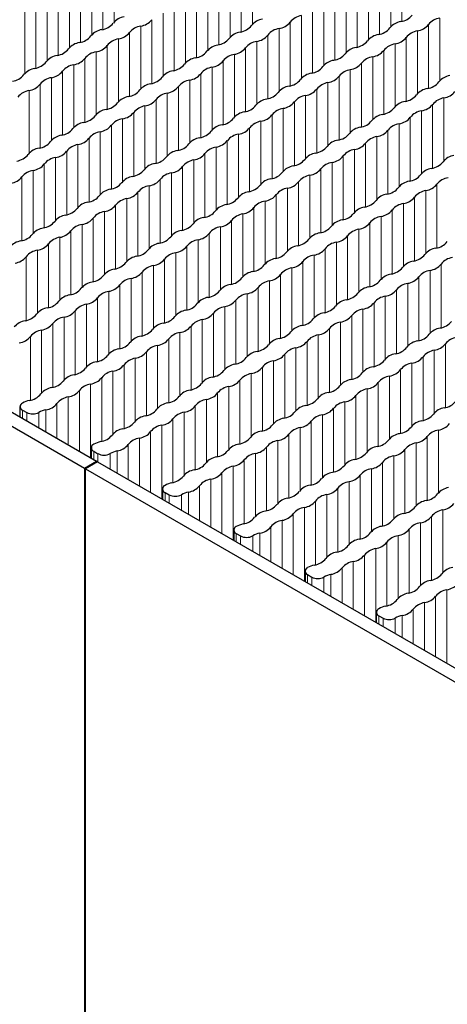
# Paper-space layout 'Blatt2' of a CAD drawing. Header units: millimetres. Extents: x 5 to 418, y 2 to 292.
# Tile 63 of 73: x 260 to 268, y 209 to 228. Entities that reach past the tile are written whole.
import ezdxf

# ---------------------------------------------------------------- set-up
doc = ezdxf.new("R2010")
doc.units = ezdxf.units.MM

psp = doc.layouts.new('Blatt2')

# ---------------------------------------------------------------- linework, layer by layer
at = {"color": 7, "linetype": 'Continuous', "lineweight": 25}
for p, q in [((241.873, 230.286), (261.193, 219.133)), ((242.109, 230.422), (261.429, 219.269)), ((259.932, 220.336), (259.932, 220.132)), ((259.981, 220.268), (260.064, 220.22)), ((261.323, 219.533), (261.323, 219.33)), ((261.372, 219.465), (261.454, 219.417)), ((261.209, 219.123), (261.193, 219.133)), ((261.209, 219.123), (280.529, 207.97)), ((261.445, 219.259), (261.429, 219.269)), ((261.445, 219.259), (280.764, 208.106)), ((262.714, 218.73), (262.714, 218.527)), ((262.763, 218.662), (262.845, 218.614)), ((264.104, 217.927), (264.104, 217.724)), ((264.153, 217.859), (264.236, 217.812)), ((265.495, 217.124), (265.495, 216.921)), ((265.544, 217.056), (265.626, 217.009)), ((266.886, 216.322), (266.886, 216.118)), ((266.935, 216.254), (267.017, 216.206))]:
    psp.add_line(p, q, dxfattribs=at)
at = {"color": 7, "linetype": 'Continuous', "lineweight": 18}
for p, q in [((267.384, 229.1), (267.384, 227.855)), ((261.551, 228.943), (261.551, 227.699)), ((261.771, 229.07), (261.771, 227.845)), ((264.469, 229.022), (264.469, 227.797)), ((267.168, 228.975), (267.168, 227.749)), ((261.335, 228.818), (261.335, 227.593)), ((264.033, 228.771), (264.033, 227.545)), ((264.249, 228.895), (264.249, 227.651)), ((266.732, 228.723), (266.732, 227.498)), ((266.948, 228.848), (266.948, 227.604)), ((260.898, 228.567), (260.898, 227.341)), ((261.115, 228.691), (261.115, 227.447)), ((263.597, 228.519), (263.597, 227.294)), ((263.813, 228.644), (263.813, 227.399)), ((266.512, 228.596), (266.512, 227.352)), ((260.679, 228.44), (260.679, 227.195)), ((263.377, 228.392), (263.377, 227.148)), ((266.076, 228.344), (266.076, 227.1)), ((266.296, 228.471), (266.296, 227.246)), ((260.243, 228.188), (260.243, 226.944)), ((260.462, 228.315), (260.462, 227.089)), ((262.941, 228.14), (262.941, 226.896)), ((263.161, 228.267), (263.161, 227.042)), ((265.86, 228.22), (265.86, 226.994)), ((260.026, 228.063), (260.026, 226.838)), ((262.725, 228.016), (262.725, 226.79)), ((265.424, 227.968), (265.424, 226.743)), ((265.64, 228.093), (265.64, 226.848)), ((262.289, 227.764), (262.289, 226.538)), ((262.505, 227.889), (262.505, 226.644)), ((265.204, 227.841), (265.204, 226.597)), ((267.903, 227.793), (267.903, 226.549)), ((268.123, 227.92), (268.123, 226.695)), ((262.069, 227.637), (262.069, 226.393)), ((264.768, 227.589), (264.768, 226.345)), ((264.988, 227.716), (264.988, 226.491)), ((267.687, 227.669), (267.687, 226.443)), ((261.633, 227.385), (261.633, 226.141)), ((261.853, 227.512), (261.853, 226.287)), ((264.552, 227.464), (264.552, 226.239)), ((267.251, 227.417), (267.251, 226.191)), ((267.467, 227.542), (267.467, 226.297)), ((261.417, 227.26), (261.417, 226.035)), ((264.116, 227.213), (264.116, 225.987)), ((264.332, 227.337), (264.332, 226.093)), ((267.031, 227.29), (267.031, 226.046)), ((260.981, 227.009), (260.981, 225.783)), ((261.197, 227.133), (261.197, 225.889)), ((263.896, 227.086), (263.896, 225.841)), ((266.595, 227.038), (266.595, 225.794)), ((266.815, 227.165), (266.815, 225.94)), ((260.761, 226.882), (260.761, 225.637)), ((263.46, 226.834), (263.46, 225.59)), ((263.68, 226.961), (263.68, 225.736)), ((266.159, 226.786), (266.159, 225.542)), ((266.379, 226.913), (266.379, 225.688)), ((260.325, 226.63), (260.325, 225.386)), ((260.545, 226.757), (260.545, 225.532)), ((263.244, 226.709), (263.244, 225.484)), ((265.943, 226.662), (265.943, 225.436)), ((260.109, 226.505), (260.109, 225.28)), ((262.808, 226.458), (262.808, 225.232)), ((263.024, 226.582), (263.024, 225.338)), ((265.506, 226.41), (265.506, 225.185)), ((265.723, 226.535), (265.723, 225.29)), ((262.588, 226.331), (262.588, 225.086)), ((265.287, 226.283), (265.287, 225.039)), ((267.985, 226.235), (267.985, 224.991)), ((268.205, 226.362), (268.205, 225.137)), ((262.152, 226.079), (262.152, 224.835)), ((262.372, 226.206), (262.372, 224.98)), ((264.851, 226.031), (264.851, 224.787)), ((265.07, 226.158), (265.07, 224.933)), ((267.769, 226.111), (267.769, 224.885)), ((261.716, 225.827), (261.716, 224.583)), ((261.936, 225.954), (261.936, 224.729)), ((264.634, 225.906), (264.634, 224.681)), ((267.333, 225.859), (267.333, 224.633)), ((267.549, 225.984), (267.549, 224.739)), ((261.5, 225.702), (261.5, 224.477)), ((264.198, 225.655), (264.198, 224.429)), ((264.414, 225.78), (264.414, 224.535)), ((267.113, 225.732), (267.113, 224.488)), ((261.063, 225.451), (261.063, 224.225)), ((261.28, 225.575), (261.28, 224.331)), ((263.978, 225.528), (263.978, 224.283)), ((266.677, 225.48), (266.677, 224.236)), ((266.897, 225.607), (266.897, 224.382)), ((260.844, 225.324), (260.844, 224.079)), ((263.542, 225.276), (263.542, 224.032)), ((263.762, 225.403), (263.762, 224.178)), ((266.461, 225.355), (266.461, 224.13)), ((260.408, 225.072), (260.408, 223.828)), ((260.627, 225.199), (260.627, 223.974)), ((263.326, 225.151), (263.326, 223.926)), ((266.025, 225.104), (266.025, 223.878)), ((266.241, 225.228), (266.241, 223.984)), ((260.191, 224.947), (260.191, 223.722)), ((262.89, 224.9), (262.89, 223.674)), ((263.106, 225.024), (263.106, 223.78)), ((265.805, 224.977), (265.805, 223.732)), ((259.971, 224.82), (259.971, 223.576)), ((262.67, 224.773), (262.67, 223.528)), ((265.369, 224.725), (265.369, 223.481)), ((265.589, 224.852), (265.589, 223.627)), ((268.068, 224.677), (268.068, 223.433)), ((262.234, 224.521), (262.234, 223.277)), ((262.454, 224.648), (262.454, 223.422)), ((265.153, 224.6), (265.153, 223.375)), ((267.852, 224.553), (267.852, 223.327)), ((262.018, 224.396), (262.018, 223.171)), ((264.717, 224.348), (264.717, 223.123)), ((264.933, 224.473), (264.933, 223.229)), ((267.416, 224.301), (267.416, 223.075)), ((267.632, 224.426), (267.632, 223.181)), ((261.582, 224.144), (261.582, 222.919)), ((261.798, 224.269), (261.798, 223.025)), ((264.281, 224.097), (264.281, 222.871)), ((264.497, 224.222), (264.497, 222.977)), ((267.196, 224.174), (267.196, 222.93)), ((261.362, 224.017), (261.362, 222.773)), ((264.061, 223.97), (264.061, 222.726)), ((266.76, 223.922), (266.76, 222.678)), ((266.98, 224.049), (266.98, 222.824)), ((260.926, 223.766), (260.926, 222.521)), ((261.146, 223.893), (261.146, 222.667)), ((263.625, 223.718), (263.625, 222.474)), ((263.845, 223.845), (263.845, 222.62)), ((266.544, 223.797), (266.544, 222.572)), ((260.71, 223.641), (260.71, 222.416)), ((263.409, 223.593), (263.409, 222.368)), ((266.108, 223.546), (266.108, 222.32)), ((266.324, 223.67), (266.324, 222.426)), ((260.274, 223.389), (260.274, 222.164)), ((260.49, 223.514), (260.49, 222.27)), ((262.973, 223.342), (262.973, 222.116)), ((263.189, 223.466), (263.189, 222.222)), ((265.888, 223.419), (265.888, 222.174)), ((260.054, 223.262), (260.054, 222.018)), ((262.753, 223.215), (262.753, 221.97)), ((265.452, 223.167), (265.452, 221.923)), ((265.671, 223.294), (265.671, 222.069)), ((262.317, 222.963), (262.317, 221.719)), ((262.537, 223.09), (262.537, 221.864)), ((265.235, 223.042), (265.235, 221.817)), ((267.934, 222.995), (267.934, 221.769)), ((268.15, 223.119), (268.15, 221.875)), ((262.101, 222.838), (262.101, 221.613)), ((264.799, 222.79), (264.799, 221.565)), ((265.016, 222.915), (265.016, 221.671)), ((267.714, 222.868), (267.714, 221.623)), ((261.665, 222.586), (261.665, 221.361)), ((261.881, 222.711), (261.881, 221.467)), ((264.579, 222.664), (264.579, 221.419)), ((267.278, 222.616), (267.278, 221.372)), ((267.498, 222.743), (267.498, 221.518)), ((261.445, 222.459), (261.445, 221.215)), ((264.143, 222.412), (264.143, 221.168)), ((264.363, 222.539), (264.363, 221.313)), ((266.842, 222.364), (266.842, 221.12)), ((267.062, 222.491), (267.062, 221.266)), ((261.009, 222.208), (261.009, 220.963)), ((261.228, 222.335), (261.228, 221.109)), ((263.927, 222.287), (263.927, 221.062)), ((266.626, 222.239), (266.626, 221.014)), ((260.792, 222.083), (260.792, 220.858)), ((263.491, 222.035), (263.491, 220.81)), ((263.707, 222.16), (263.707, 220.916)), ((266.19, 221.988), (266.19, 220.762)), ((266.406, 222.112), (266.406, 220.868)), ((260.356, 221.831), (260.356, 220.606)), ((260.573, 221.956), (260.573, 220.712)), ((263.271, 221.908), (263.271, 220.664)), ((265.97, 221.861), (265.97, 220.616)), ((260.136, 221.704), (260.136, 220.46)), ((262.835, 221.657), (262.835, 220.412)), ((263.055, 221.784), (263.055, 220.558)), ((265.534, 221.609), (265.534, 220.365)), ((265.754, 221.736), (265.754, 220.511)), ((262.399, 221.405), (262.399, 220.161)), ((262.619, 221.532), (262.619, 220.306)), ((265.318, 221.484), (265.318, 220.259)), ((268.017, 221.437), (268.017, 220.211)), ((268.233, 221.561), (268.233, 220.317)), ((262.183, 221.28), (262.183, 220.055)), ((264.882, 221.233), (264.882, 220.007)), ((265.098, 221.357), (265.098, 220.113)), ((267.797, 221.31), (267.797, 220.065)), ((261.747, 221.028), (261.747, 219.803)), ((261.963, 221.153), (261.963, 219.909)), ((264.662, 221.106), (264.662, 219.861)), ((267.361, 221.058), (267.361, 219.814)), ((267.581, 221.185), (267.581, 219.96)), ((261.527, 220.901), (261.527, 219.657)), ((264.226, 220.854), (264.226, 219.61)), ((264.446, 220.981), (264.446, 219.755)), ((267.145, 220.933), (267.145, 219.708)), ((261.091, 220.65), (261.091, 219.464)), ((261.311, 220.777), (261.311, 219.337)), ((264.01, 220.729), (264.01, 219.504)), ((266.709, 220.681), (266.709, 219.456)), ((266.925, 220.806), (266.925, 219.562)), ((260.875, 220.525), (260.875, 219.588)), ((263.574, 220.477), (263.574, 219.252)), ((263.79, 220.602), (263.79, 219.358)), ((266.489, 220.554), (266.489, 219.31)), ((259.981, 220.268), (259.981, 220.104)), ((260.439, 220.273), (260.439, 219.84)), ((260.655, 220.398), (260.655, 219.715)), ((263.354, 220.35), (263.354, 219.106)), ((266.053, 220.303), (266.053, 219.058)), ((266.273, 220.43), (266.273, 219.204)), ((260.064, 220.22), (260.064, 220.057)), ((260.302, 220.221), (260.302, 219.919)), ((262.918, 220.099), (262.918, 218.854)), ((263.138, 220.226), (263.138, 219)), ((265.836, 220.178), (265.836, 218.953)), ((262.702, 219.974), (262.702, 218.534)), ((265.4, 219.926), (265.4, 218.701)), ((265.617, 220.051), (265.617, 218.807)), ((268.099, 219.879), (268.099, 218.653)), ((262.266, 219.722), (262.266, 218.786)), ((262.482, 219.847), (262.482, 218.661)), ((264.964, 219.675), (264.964, 218.449)), ((265.18, 219.799), (265.18, 218.555)), ((267.879, 219.752), (267.879, 218.507)), ((262.046, 219.595), (262.046, 218.913)), ((264.744, 219.548), (264.744, 218.303)), ((267.443, 219.5), (267.443, 218.256)), ((267.663, 219.627), (267.663, 218.402)), ((261.372, 219.465), (261.372, 219.301)), ((261.454, 219.417), (261.454, 219.254)), ((261.693, 219.419), (261.693, 219.116)), ((261.83, 219.47), (261.83, 219.037)), ((264.308, 219.296), (264.308, 218.052)), ((264.528, 219.423), (264.528, 218.197)), ((267.227, 219.375), (267.227, 218.15)), ((261.429, 219.269), (261.193, 219.133)), ((261.193, 109.607), (261.193, 219.133)), ((261.445, 219.259), (261.209, 219.123)), ((261.209, 109.598), (261.209, 219.123)), ((264.092, 219.171), (264.092, 217.731)), ((266.791, 219.123), (266.791, 217.898)), ((267.007, 219.248), (267.007, 218.004)), ((263.656, 218.919), (263.656, 217.983)), ((263.872, 219.044), (263.872, 217.858)), ((266.571, 218.997), (266.571, 217.752)), ((263.436, 218.792), (263.436, 218.11)), ((266.135, 218.745), (266.135, 217.5)), ((266.355, 218.872), (266.355, 217.646)), ((262.763, 218.662), (262.763, 218.499)), ((262.845, 218.614), (262.845, 218.451)), ((263.083, 218.616), (263.083, 218.314)), ((263.22, 218.668), (263.22, 218.235)), ((265.919, 218.62), (265.919, 217.395)), ((265.483, 218.368), (265.483, 216.928)), ((265.699, 218.493), (265.699, 217.249)), ((265.263, 218.241), (265.263, 217.055)), ((267.962, 218.194), (267.962, 216.949)), ((268.182, 218.321), (268.182, 217.095)), ((264.827, 217.99), (264.827, 217.307)), ((265.047, 218.117), (265.047, 217.18)), ((267.746, 218.069), (267.746, 216.844)), ((264.153, 217.859), (264.153, 217.696)), ((264.236, 217.812), (264.236, 217.648)), ((264.474, 217.813), (264.474, 217.511)), ((264.611, 217.865), (264.611, 217.432)), ((267.31, 217.817), (267.31, 216.592)), ((267.526, 217.942), (267.526, 216.698)), ((266.874, 217.565), (266.874, 216.125)), ((267.09, 217.69), (267.09, 216.446)), ((266.654, 217.439), (266.654, 216.252)), ((266.218, 217.187), (266.218, 216.504)), ((266.437, 217.314), (266.437, 216.377)), ((265.544, 217.056), (265.544, 216.893)), ((265.626, 217.009), (265.626, 216.845)), ((265.864, 217.01), (265.864, 216.708)), ((266.001, 217.062), (266.001, 216.629)), ((268.044, 216.636), (268.044, 215.45)), ((268.264, 216.763), (268.264, 215.323)), ((267.828, 216.511), (267.828, 215.574)), ((266.935, 216.254), (266.935, 216.09)), ((267.392, 216.259), (267.392, 215.826)), ((267.608, 216.384), (267.608, 215.701)), ((267.017, 216.206), (267.017, 216.043)), ((267.255, 216.207), (267.255, 215.905))]:
    psp.add_line(p, q, dxfattribs=at)
at = {"color": 7, "linetype": 'Continuous', "lineweight": 25}
for centre, radius, start, end in [((262.018, 227.611), 0.338, 98.7655, 141.2291), ((265.477, 227.622), 0.35, 98.7581, 141.2365), ((267.313, 228.197), 0.35, 278.3462, 321.6484), ((261.479, 228.04), 0.35, 278.3462, 321.6484), ((262.342, 227.417), 0.35, 98.7581, 141.2365), ((262.24, 228.098), 0.338, 278.3389, 321.6557), ((264.178, 227.993), 0.35, 278.3462, 321.6484), ((264.717, 227.564), 0.338, 98.7655, 141.2291), ((264.939, 228.051), 0.338, 278.3389, 321.6557), ((267.415, 227.516), 0.338, 98.7655, 141.2291), ((267.638, 228.003), 0.338, 278.3389, 321.6557), ((268.176, 227.574), 0.35, 98.7581, 141.2365), ((261.043, 227.789), 0.35, 278.3462, 321.6484), ((261.582, 227.36), 0.338, 98.7655, 141.2291), ((261.804, 227.847), 0.338, 278.3389, 321.6557), ((264.281, 227.312), 0.338, 98.7655, 141.2291), ((264.503, 227.799), 0.338, 278.3389, 321.6557), ((265.041, 227.37), 0.35, 98.7581, 141.2365), ((266.979, 227.264), 0.338, 98.7655, 141.2291), ((266.877, 227.945), 0.35, 278.3462, 321.6484), ((267.74, 227.322), 0.35, 98.7581, 141.2365), ((261.146, 227.108), 0.338, 98.7655, 141.2291), ((261.368, 227.595), 0.338, 278.3389, 321.6557), ((261.906, 227.166), 0.35, 98.7581, 141.2365), ((263.845, 227.06), 0.338, 98.7655, 141.2291), ((263.742, 227.741), 0.35, 278.3462, 321.6484), ((264.605, 227.118), 0.35, 98.7581, 141.2365), ((266.441, 227.694), 0.35, 278.3462, 321.6484), ((267.304, 227.07), 0.35, 98.7581, 141.2365), ((267.202, 227.751), 0.338, 278.3389, 321.6557), ((260.71, 226.856), 0.338, 98.7655, 141.2291), ((260.607, 227.537), 0.35, 278.3462, 321.6484), ((261.47, 226.914), 0.35, 98.7581, 141.2365), ((263.306, 227.489), 0.35, 278.3462, 321.6484), ((264.169, 226.866), 0.35, 98.7581, 141.2365), ((264.067, 227.547), 0.338, 278.3389, 321.6557), ((266.005, 227.442), 0.35, 278.3462, 321.6484), ((266.543, 227.013), 0.338, 98.7655, 141.2291), ((266.766, 227.5), 0.338, 278.3389, 321.6557), ((260.171, 227.285), 0.35, 278.3462, 321.6484), ((261.034, 226.662), 0.35, 98.7581, 141.2365), ((260.932, 227.343), 0.338, 278.3389, 321.6557), ((262.87, 227.238), 0.35, 278.3462, 321.6484), ((263.408, 226.809), 0.338, 98.7655, 141.2291), ((263.631, 227.296), 0.338, 278.3389, 321.6557), ((266.107, 226.761), 0.338, 98.7655, 141.2291), ((266.33, 227.248), 0.338, 278.3389, 321.6557), ((266.868, 226.819), 0.35, 98.7581, 141.2365), ((259.735, 227.034), 0.35, 278.3462, 321.6484), ((260.274, 226.604), 0.338, 98.7655, 141.2291), ((260.496, 227.091), 0.338, 278.3389, 321.6557), ((262.972, 226.557), 0.338, 98.7655, 141.2291), ((263.195, 227.044), 0.338, 278.3389, 321.6557), ((263.733, 226.615), 0.35, 98.7581, 141.2365), ((265.671, 226.509), 0.338, 98.7655, 141.2291), ((265.569, 227.19), 0.35, 278.3462, 321.6484), ((265.893, 226.996), 0.338, 278.3389, 321.6557), ((266.432, 226.567), 0.35, 98.7581, 141.2365), ((268.37, 226.462), 0.338, 98.7655, 141.2291), ((260.06, 226.84), 0.338, 278.3389, 321.6557), ((260.598, 226.411), 0.35, 98.7581, 141.2365), ((262.536, 226.305), 0.338, 98.7655, 141.2291), ((262.434, 226.986), 0.35, 278.3462, 321.6484), ((263.297, 226.363), 0.35, 98.7581, 141.2365), ((265.133, 226.938), 0.35, 278.3462, 321.6484), ((265.996, 226.315), 0.35, 98.7581, 141.2365), ((267.832, 226.891), 0.35, 278.3462, 321.6484), ((260.162, 226.159), 0.35, 98.7581, 141.2365), ((261.998, 226.734), 0.35, 278.3462, 321.6484), ((262.861, 226.111), 0.35, 98.7581, 141.2365), ((262.759, 226.792), 0.338, 278.3389, 321.6557), ((264.697, 226.687), 0.35, 278.3462, 321.6484), ((265.235, 226.257), 0.338, 98.7655, 141.2291), ((265.56, 226.064), 0.35, 98.7581, 141.2365), ((265.457, 226.744), 0.338, 278.3389, 321.6557), ((267.396, 226.639), 0.35, 278.3462, 321.6484), ((267.934, 226.21), 0.338, 98.7655, 141.2291), ((268.156, 226.697), 0.338, 278.3389, 321.6557), ((261.562, 226.483), 0.35, 278.3462, 321.6484), ((262.1, 226.053), 0.338, 98.7655, 141.2291), ((262.323, 226.54), 0.338, 278.3389, 321.6557), ((264.261, 226.435), 0.35, 278.3462, 321.6484), ((264.799, 226.006), 0.338, 98.7655, 141.2291), ((265.021, 226.493), 0.338, 278.3389, 321.6557), ((267.498, 225.958), 0.338, 98.7655, 141.2291), ((267.72, 226.445), 0.338, 278.3389, 321.6557), ((268.259, 226.016), 0.35, 98.7581, 141.2365), ((261.664, 225.802), 0.338, 98.7655, 141.2291), ((261.887, 226.289), 0.338, 278.3389, 321.6557), ((262.425, 225.859), 0.35, 98.7581, 141.2365), ((264.363, 225.754), 0.338, 98.7655, 141.2291), ((264.585, 226.241), 0.338, 278.3389, 321.6557), ((265.124, 225.812), 0.35, 98.7581, 141.2365), ((267.062, 225.706), 0.338, 98.7655, 141.2291), ((266.959, 226.387), 0.35, 278.3462, 321.6484), ((267.823, 225.764), 0.35, 98.7581, 141.2365), ((261.228, 225.55), 0.338, 98.7655, 141.2291), ((261.126, 226.231), 0.35, 278.3462, 321.6484), ((261.45, 226.037), 0.338, 278.3389, 321.6557), ((261.989, 225.608), 0.35, 98.7581, 141.2365), ((263.927, 225.502), 0.338, 98.7655, 141.2291), ((263.825, 226.183), 0.35, 278.3462, 321.6484), ((264.688, 225.56), 0.35, 98.7581, 141.2365), ((266.523, 226.136), 0.35, 278.3462, 321.6484), ((267.387, 225.512), 0.35, 98.7581, 141.2365), ((267.284, 226.193), 0.338, 278.3389, 321.6557), ((260.792, 225.298), 0.338, 98.7655, 141.2291), ((260.69, 225.979), 0.35, 278.3462, 321.6484), ((261.553, 225.356), 0.35, 98.7581, 141.2365), ((263.389, 225.931), 0.35, 278.3462, 321.6484), ((264.252, 225.308), 0.35, 98.7581, 141.2365), ((264.149, 225.989), 0.338, 278.3389, 321.6557), ((266.087, 225.884), 0.35, 278.3462, 321.6484), ((266.626, 225.455), 0.338, 98.7655, 141.2291), ((266.848, 225.942), 0.338, 278.3389, 321.6557), ((260.254, 225.727), 0.35, 278.3462, 321.6484), ((261.117, 225.104), 0.35, 98.7581, 141.2365), ((261.014, 225.785), 0.338, 278.3389, 321.6557), ((262.953, 225.68), 0.35, 278.3462, 321.6484), ((263.491, 225.251), 0.338, 98.7655, 141.2291), ((263.713, 225.738), 0.338, 278.3389, 321.6557), ((266.19, 225.203), 0.338, 98.7655, 141.2291), ((266.412, 225.69), 0.338, 278.3389, 321.6557), ((266.95, 225.261), 0.35, 98.7581, 141.2365), ((259.818, 225.476), 0.35, 278.3462, 321.6484), ((260.356, 225.046), 0.338, 98.7655, 141.2291), ((260.578, 225.533), 0.338, 278.3389, 321.6557), ((263.055, 224.999), 0.338, 98.7655, 141.2291), ((263.277, 225.486), 0.338, 278.3389, 321.6557), ((263.816, 225.057), 0.35, 98.7581, 141.2365), ((265.754, 224.951), 0.338, 98.7655, 141.2291), ((265.651, 225.632), 0.35, 278.3462, 321.6484), ((266.514, 225.009), 0.35, 98.7581, 141.2365), ((260.142, 225.282), 0.338, 278.3389, 321.6557), ((260.681, 224.853), 0.35, 98.7581, 141.2365), ((262.619, 224.747), 0.338, 98.7655, 141.2291), ((262.516, 225.428), 0.35, 278.3462, 321.6484), ((263.38, 224.805), 0.35, 98.7581, 141.2365), ((265.215, 225.38), 0.35, 278.3462, 321.6484), ((266.078, 224.757), 0.35, 98.7581, 141.2365), ((265.976, 225.438), 0.338, 278.3389, 321.6557), ((267.914, 225.333), 0.35, 278.3462, 321.6484), ((268.453, 224.904), 0.338, 98.7655, 141.2291), ((260.245, 224.601), 0.35, 98.7581, 141.2365), ((262.08, 225.176), 0.35, 278.3462, 321.6484), ((262.944, 224.553), 0.35, 98.7581, 141.2365), ((262.841, 225.234), 0.338, 278.3389, 321.6557), ((264.779, 225.129), 0.35, 278.3462, 321.6484), ((265.318, 224.699), 0.338, 98.7655, 141.2291), ((265.54, 225.186), 0.338, 278.3389, 321.6557), ((267.478, 225.081), 0.35, 278.3462, 321.6484), ((268.016, 224.652), 0.338, 98.7655, 141.2291), ((259.706, 225.03), 0.338, 278.3389, 321.6557), ((261.644, 224.925), 0.35, 278.3462, 321.6484), ((262.183, 224.495), 0.338, 98.7655, 141.2291), ((262.405, 224.982), 0.338, 278.3389, 321.6557), ((264.882, 224.448), 0.338, 98.7655, 141.2291), ((265.104, 224.935), 0.338, 278.3389, 321.6557), ((265.642, 224.506), 0.35, 98.7581, 141.2365), ((267.58, 224.4), 0.338, 98.7655, 141.2291), ((267.803, 224.887), 0.338, 278.3389, 321.6557), ((268.341, 224.458), 0.35, 98.7581, 141.2365), ((261.747, 224.244), 0.338, 98.7655, 141.2291), ((261.969, 224.731), 0.338, 278.3389, 321.6557), ((262.507, 224.301), 0.35, 98.7581, 141.2365), ((264.446, 224.196), 0.338, 98.7655, 141.2291), ((264.343, 224.877), 0.35, 278.3462, 321.6484), ((265.206, 224.254), 0.35, 98.7581, 141.2365), ((267.144, 224.148), 0.338, 98.7655, 141.2291), ((267.042, 224.829), 0.35, 278.3462, 321.6484), ((267.905, 224.206), 0.35, 98.7581, 141.2365), ((261.311, 223.992), 0.338, 98.7655, 141.2291), ((261.208, 224.673), 0.35, 278.3462, 321.6484), ((262.071, 224.05), 0.35, 98.7581, 141.2365), ((263.907, 224.625), 0.35, 278.3462, 321.6484), ((264.77, 224.002), 0.35, 98.7581, 141.2365), ((264.668, 224.683), 0.338, 278.3389, 321.6557), ((266.606, 224.578), 0.35, 278.3462, 321.6484), ((267.469, 223.954), 0.35, 98.7581, 141.2365), ((267.367, 224.635), 0.338, 278.3389, 321.6557), ((260.772, 224.421), 0.35, 278.3462, 321.6484), ((261.635, 223.798), 0.35, 98.7581, 141.2365), ((261.533, 224.479), 0.338, 278.3389, 321.6557), ((263.471, 224.373), 0.35, 278.3462, 321.6484), ((264.01, 223.944), 0.338, 98.7655, 141.2291), ((264.334, 223.75), 0.35, 98.7581, 141.2365), ((264.232, 224.431), 0.338, 278.3389, 321.6557), ((266.17, 224.326), 0.35, 278.3462, 321.6484), ((266.708, 223.897), 0.338, 98.7655, 141.2291), ((266.931, 224.384), 0.338, 278.3389, 321.6557), ((260.336, 224.169), 0.35, 278.3462, 321.6484), ((260.875, 223.74), 0.338, 98.7655, 141.2291), ((261.097, 224.227), 0.338, 278.3389, 321.6557), ((263.035, 224.122), 0.35, 278.3462, 321.6484), ((263.573, 223.693), 0.338, 98.7655, 141.2291), ((263.796, 224.18), 0.338, 278.3389, 321.6557), ((266.272, 223.645), 0.338, 98.7655, 141.2291), ((266.495, 224.132), 0.338, 278.3389, 321.6557), ((267.033, 223.703), 0.35, 98.7581, 141.2365), ((260.439, 223.488), 0.338, 98.7655, 141.2291), ((260.661, 223.975), 0.338, 278.3389, 321.6557), ((261.199, 223.546), 0.35, 98.7581, 141.2365), ((263.137, 223.441), 0.338, 98.7655, 141.2291), ((263.36, 223.928), 0.338, 278.3389, 321.6557), ((263.898, 223.499), 0.35, 98.7581, 141.2365), ((265.836, 223.393), 0.338, 98.7655, 141.2291), ((265.734, 224.074), 0.35, 278.3462, 321.6484), ((266.597, 223.451), 0.35, 98.7581, 141.2365), ((260.003, 223.237), 0.338, 98.7655, 141.2291), ((259.9, 223.918), 0.35, 278.3462, 321.6484), ((260.763, 223.295), 0.35, 98.7581, 141.2365), ((262.701, 223.189), 0.338, 98.7655, 141.2291), ((262.599, 223.87), 0.35, 278.3462, 321.6484), ((263.462, 223.247), 0.35, 98.7581, 141.2365), ((265.298, 223.822), 0.35, 278.3462, 321.6484), ((266.161, 223.199), 0.35, 98.7581, 141.2365), ((266.058, 223.88), 0.338, 278.3389, 321.6557), ((267.997, 223.775), 0.35, 278.3462, 321.6484), ((260.327, 223.043), 0.35, 98.7581, 141.2365), ((260.225, 223.724), 0.338, 278.3389, 321.6557), ((262.163, 223.618), 0.35, 278.3462, 321.6484), ((263.026, 222.995), 0.35, 98.7581, 141.2365), ((262.924, 223.676), 0.338, 278.3389, 321.6557), ((264.862, 223.571), 0.35, 278.3462, 321.6484), ((265.4, 223.141), 0.338, 98.7655, 141.2291), ((265.622, 223.628), 0.338, 278.3389, 321.6557), ((268.099, 223.094), 0.338, 98.7655, 141.2291), ((259.789, 223.472), 0.338, 278.3389, 321.6557), ((261.727, 223.367), 0.35, 278.3462, 321.6484), ((262.265, 222.937), 0.338, 98.7655, 141.2291), ((262.488, 223.424), 0.338, 278.3389, 321.6557), ((264.964, 222.89), 0.338, 98.7655, 141.2291), ((265.186, 223.377), 0.338, 278.3389, 321.6557), ((265.725, 222.948), 0.35, 98.7581, 141.2365), ((267.663, 222.842), 0.338, 98.7655, 141.2291), ((267.561, 223.523), 0.35, 278.3462, 321.6484), ((268.424, 222.9), 0.35, 98.7581, 141.2365), ((261.829, 222.686), 0.338, 98.7655, 141.2291), ((262.052, 223.173), 0.338, 278.3389, 321.6557), ((262.59, 222.743), 0.35, 98.7581, 141.2365), ((264.528, 222.638), 0.338, 98.7655, 141.2291), ((264.426, 223.319), 0.35, 278.3462, 321.6484), ((265.289, 222.696), 0.35, 98.7581, 141.2365), ((267.124, 223.271), 0.35, 278.3462, 321.6484), ((267.988, 222.648), 0.35, 98.7581, 141.2365), ((267.885, 223.329), 0.338, 278.3389, 321.6557), ((261.393, 222.434), 0.338, 98.7655, 141.2291), ((261.291, 223.115), 0.35, 278.3462, 321.6484), ((262.154, 222.492), 0.35, 98.7581, 141.2365), ((263.99, 223.067), 0.35, 278.3462, 321.6484), ((264.853, 222.444), 0.35, 98.7581, 141.2365), ((264.75, 223.125), 0.338, 278.3389, 321.6557), ((266.688, 223.02), 0.35, 278.3462, 321.6484), ((267.227, 222.59), 0.338, 98.7655, 141.2291), ((267.449, 223.077), 0.338, 278.3389, 321.6557), ((260.855, 222.863), 0.35, 278.3462, 321.6484), ((261.718, 222.24), 0.35, 98.7581, 141.2365), ((261.615, 222.921), 0.338, 278.3389, 321.6557), ((263.554, 222.815), 0.35, 278.3462, 321.6484), ((264.092, 222.386), 0.338, 98.7655, 141.2291), ((264.314, 222.873), 0.338, 278.3389, 321.6557), ((266.791, 222.339), 0.338, 98.7655, 141.2291), ((267.013, 222.826), 0.338, 278.3389, 321.6557), ((267.552, 222.396), 0.35, 98.7581, 141.2365), ((260.419, 222.611), 0.35, 278.3462, 321.6484), ((260.957, 222.182), 0.338, 98.7655, 141.2291), ((261.179, 222.669), 0.338, 278.3389, 321.6557), ((263.656, 222.135), 0.338, 98.7655, 141.2291), ((263.878, 222.622), 0.338, 278.3389, 321.6557), ((264.417, 222.192), 0.35, 98.7581, 141.2365), ((266.355, 222.087), 0.338, 98.7655, 141.2291), ((266.252, 222.768), 0.35, 278.3462, 321.6484), ((266.577, 222.574), 0.338, 278.3389, 321.6557), ((267.115, 222.145), 0.35, 98.7581, 141.2365), ((260.521, 221.93), 0.338, 98.7655, 141.2291), ((260.743, 222.417), 0.338, 278.3389, 321.6557), ((261.282, 221.988), 0.35, 98.7581, 141.2365), ((263.22, 221.883), 0.338, 98.7655, 141.2291), ((263.118, 222.564), 0.35, 278.3462, 321.6484), ((263.981, 221.941), 0.35, 98.7581, 141.2365), ((265.816, 222.516), 0.35, 278.3462, 321.6484), ((266.679, 221.893), 0.35, 98.7581, 141.2365), ((260.085, 221.679), 0.338, 98.7655, 141.2291), ((259.983, 222.36), 0.35, 278.3462, 321.6484), ((260.846, 221.737), 0.35, 98.7581, 141.2365), ((262.681, 222.312), 0.35, 278.3462, 321.6484), ((263.545, 221.689), 0.35, 98.7581, 141.2365), ((263.442, 222.37), 0.338, 278.3389, 321.6557), ((265.38, 222.264), 0.35, 278.3462, 321.6484), ((265.919, 221.835), 0.338, 98.7655, 141.2291), ((266.243, 221.641), 0.35, 98.7581, 141.2365), ((266.141, 222.322), 0.338, 278.3389, 321.6557), ((268.079, 222.217), 0.35, 278.3462, 321.6484), ((260.41, 221.485), 0.35, 98.7581, 141.2365), ((260.307, 222.166), 0.338, 278.3389, 321.6557), ((262.245, 222.06), 0.35, 278.3462, 321.6484), ((262.784, 221.631), 0.338, 98.7655, 141.2291), ((263.006, 222.118), 0.338, 278.3389, 321.6557), ((264.944, 222.013), 0.35, 278.3462, 321.6484), ((265.483, 221.583), 0.338, 98.7655, 141.2291), ((265.705, 222.071), 0.338, 278.3389, 321.6557), ((268.181, 221.536), 0.338, 98.7655, 141.2291), ((259.871, 221.914), 0.338, 278.3389, 321.6557), ((262.348, 221.379), 0.338, 98.7655, 141.2291), ((262.57, 221.866), 0.338, 278.3389, 321.6557), ((263.109, 221.437), 0.35, 98.7581, 141.2365), ((265.047, 221.332), 0.338, 98.7655, 141.2291), ((265.269, 221.819), 0.338, 278.3389, 321.6557), ((265.807, 221.39), 0.35, 98.7581, 141.2365), ((267.745, 221.284), 0.338, 98.7655, 141.2291), ((267.643, 221.965), 0.35, 278.3462, 321.6484), ((268.506, 221.342), 0.35, 98.7581, 141.2365), ((261.912, 221.128), 0.338, 98.7655, 141.2291), ((261.809, 221.809), 0.35, 278.3462, 321.6484), ((262.134, 221.615), 0.338, 278.3389, 321.6557), ((262.672, 221.185), 0.35, 98.7581, 141.2365), ((264.611, 221.08), 0.338, 98.7655, 141.2291), ((264.508, 221.761), 0.35, 278.3462, 321.6484), ((265.371, 221.138), 0.35, 98.7581, 141.2365), ((267.207, 221.713), 0.35, 278.3462, 321.6484), ((268.07, 221.09), 0.35, 98.7581, 141.2365), ((267.968, 221.771), 0.338, 278.3389, 321.6557), ((261.373, 221.557), 0.35, 278.3462, 321.6484), ((262.236, 220.934), 0.35, 98.7581, 141.2365), ((264.072, 221.509), 0.35, 278.3462, 321.6484), ((264.935, 220.886), 0.35, 98.7581, 141.2365), ((264.833, 221.567), 0.338, 278.3389, 321.6557), ((266.771, 221.462), 0.35, 278.3462, 321.6484), ((267.309, 221.032), 0.338, 98.7655, 141.2291), ((267.532, 221.519), 0.338, 278.3389, 321.6557), ((260.937, 221.305), 0.35, 278.3462, 321.6484), ((261.476, 220.876), 0.338, 98.7655, 141.2291), ((261.8, 220.682), 0.35, 98.7581, 141.2365), ((261.698, 221.363), 0.338, 278.3389, 321.6557), ((263.636, 221.258), 0.35, 278.3462, 321.6484), ((264.175, 220.828), 0.338, 98.7655, 141.2291), ((264.397, 221.315), 0.338, 278.3389, 321.6557), ((266.873, 220.781), 0.338, 98.7655, 141.2291), ((267.096, 221.268), 0.338, 278.3389, 321.6557), ((267.634, 220.839), 0.35, 98.7581, 141.2365), ((260.501, 221.053), 0.35, 278.3462, 321.6484), ((261.04, 220.624), 0.338, 98.7655, 141.2291), ((261.262, 221.111), 0.338, 278.3389, 321.6557), ((263.738, 220.577), 0.338, 98.7655, 141.2291), ((263.961, 221.064), 0.338, 278.3389, 321.6557), ((264.499, 220.634), 0.35, 98.7581, 141.2365), ((266.437, 220.529), 0.338, 98.7655, 141.2291), ((266.335, 221.21), 0.35, 278.3462, 321.6484), ((267.198, 220.587), 0.35, 98.7581, 141.2365), ((260.604, 220.372), 0.338, 98.7655, 141.2291), ((260.826, 220.86), 0.338, 278.3389, 321.6557), ((261.364, 220.43), 0.35, 98.7581, 141.2365), ((263.302, 220.325), 0.338, 98.7655, 141.2291), ((263.2, 221.006), 0.35, 278.3462, 321.6484), ((264.063, 220.383), 0.35, 98.7581, 141.2365), ((265.899, 220.958), 0.35, 278.3462, 321.6484), ((266.762, 220.335), 0.35, 98.7581, 141.2365), ((266.66, 221.016), 0.338, 278.3389, 321.6557), ((260.225, 219.97), 0.497, 102.5999, 119.2769), ((260.065, 220.802), 0.35, 278.3462, 321.6484), ((260.928, 220.179), 0.35, 98.7581, 141.2365), ((262.764, 220.754), 0.35, 278.3462, 321.6484), ((263.627, 220.131), 0.35, 98.7581, 141.2365), ((263.525, 220.812), 0.338, 278.3389, 321.6557), ((265.463, 220.706), 0.35, 278.3462, 321.6484), ((266.001, 220.277), 0.338, 98.7655, 141.2291), ((266.223, 220.764), 0.338, 278.3389, 321.6557), ((260.007, 220.336), 0.0728, 110.7834, 249.2166), ((260.528, 219.832), 0.45, 101.3825, 120.1129), ((260.39, 220.608), 0.338, 278.3389, 321.6557), ((262.328, 220.502), 0.35, 278.3462, 321.6484), ((262.866, 220.073), 0.338, 98.7655, 141.2291), ((263.089, 220.56), 0.338, 278.3389, 321.6557), ((265.565, 220.026), 0.338, 98.7655, 141.2291), ((265.787, 220.513), 0.338, 278.3389, 321.6557), ((266.326, 220.083), 0.35, 98.7581, 141.2365), ((268.264, 219.978), 0.338, 98.7655, 141.2291), ((268.162, 220.659), 0.35, 278.3462, 321.6484), ((260.182, 220.447), 0.255, 242.5492, 298.1326), ((262.43, 219.821), 0.338, 98.7655, 141.2291), ((262.653, 220.308), 0.338, 278.3389, 321.6557), ((263.191, 219.879), 0.35, 98.7581, 141.2365), ((265.129, 219.774), 0.338, 98.7655, 141.2291), ((265.027, 220.455), 0.35, 278.3462, 321.6484), ((265.89, 219.832), 0.35, 98.7581, 141.2365), ((267.828, 219.726), 0.338, 98.7655, 141.2291), ((267.726, 220.407), 0.35, 278.3462, 321.6484), ((261.994, 219.57), 0.338, 98.7655, 141.2291), ((261.892, 220.251), 0.35, 278.3462, 321.6484), ((262.755, 219.628), 0.35, 98.7581, 141.2365), ((264.591, 220.203), 0.35, 278.3462, 321.6484), ((265.454, 219.58), 0.35, 98.7581, 141.2365), ((265.351, 220.261), 0.338, 278.3389, 321.6557), ((267.289, 220.155), 0.35, 278.3462, 321.6484), ((268.153, 219.532), 0.35, 98.7581, 141.2365), ((268.05, 220.213), 0.338, 278.3389, 321.6557), ((261.456, 219.999), 0.35, 278.3462, 321.6484), ((262.319, 219.376), 0.35, 98.7581, 141.2365), ((262.217, 220.057), 0.338, 278.3389, 321.6557), ((264.155, 219.951), 0.35, 278.3462, 321.6484), ((264.693, 219.522), 0.338, 98.7655, 141.2291), ((265.018, 219.328), 0.35, 98.7581, 141.2365), ((264.915, 220.009), 0.338, 278.3389, 321.6557), ((266.853, 219.904), 0.35, 278.3462, 321.6484), ((267.392, 219.474), 0.338, 98.7655, 141.2291), ((267.614, 219.961), 0.338, 278.3389, 321.6557), ((261.398, 219.533), 0.0728, 110.7834, 249.2166), ((261.615, 219.167), 0.497, 102.5999, 119.2769), ((261.78, 219.805), 0.338, 278.3389, 321.6557), ((263.719, 219.7), 0.35, 278.3462, 321.6484), ((264.257, 219.27), 0.338, 98.7655, 141.2291), ((264.479, 219.757), 0.338, 278.3389, 321.6557), ((266.956, 219.223), 0.338, 98.7655, 141.2291), ((267.178, 219.71), 0.338, 278.3389, 321.6557), ((267.717, 219.281), 0.35, 98.7581, 141.2365), ((261.572, 219.644), 0.255, 242.5492, 298.1326), ((261.918, 219.029), 0.45, 101.3825, 120.1129), ((263.821, 219.019), 0.338, 98.7655, 141.2291), ((264.043, 219.506), 0.338, 278.3389, 321.6557), ((264.582, 219.076), 0.35, 98.7581, 141.2365), ((266.52, 218.971), 0.338, 98.7655, 141.2291), ((266.417, 219.652), 0.35, 278.3462, 321.6484), ((267.28, 219.029), 0.35, 98.7581, 141.2365), ((263.385, 218.767), 0.338, 98.7655, 141.2291), ((263.283, 219.448), 0.35, 278.3462, 321.6484), ((264.146, 218.825), 0.35, 98.7581, 141.2365), ((265.981, 219.4), 0.35, 278.3462, 321.6484), ((266.844, 218.777), 0.35, 98.7581, 141.2365), ((266.742, 219.458), 0.338, 278.3389, 321.6557), ((262.846, 219.196), 0.35, 278.3462, 321.6484), ((263.71, 218.573), 0.35, 98.7581, 141.2365), ((263.607, 219.254), 0.338, 278.3389, 321.6557), ((265.545, 219.148), 0.35, 278.3462, 321.6484), ((266.084, 218.719), 0.338, 98.7655, 141.2291), ((266.306, 219.206), 0.338, 278.3389, 321.6557), ((262.788, 218.73), 0.0728, 110.7834, 249.2166), ((263.006, 218.364), 0.497, 102.5999, 119.2769), ((263.171, 219.002), 0.338, 278.3389, 321.6557), ((265.648, 218.468), 0.338, 98.7655, 141.2291), ((265.87, 218.955), 0.338, 278.3389, 321.6557), ((266.408, 218.525), 0.35, 98.7581, 141.2365), ((268.346, 218.42), 0.338, 98.7655, 141.2291), ((262.963, 218.841), 0.255, 242.5492, 298.1326), ((263.309, 218.226), 0.45, 101.3825, 120.1129), ((265.212, 218.216), 0.338, 98.7655, 141.2291), ((265.109, 218.897), 0.35, 278.3462, 321.6484), ((265.972, 218.274), 0.35, 98.7581, 141.2365), ((267.808, 218.849), 0.35, 278.3462, 321.6484), ((264.673, 218.645), 0.35, 278.3462, 321.6484), ((265.536, 218.022), 0.35, 98.7581, 141.2365), ((265.434, 218.703), 0.338, 278.3389, 321.6557), ((267.372, 218.597), 0.35, 278.3462, 321.6484), ((267.91, 218.168), 0.338, 98.7655, 141.2291), ((268.133, 218.655), 0.338, 278.3389, 321.6557), ((264.237, 218.393), 0.35, 278.3462, 321.6484), ((264.776, 217.964), 0.338, 98.7655, 141.2291), ((264.998, 218.451), 0.338, 278.3389, 321.6557), ((267.474, 217.916), 0.338, 98.7655, 141.2291), ((267.697, 218.403), 0.338, 278.3389, 321.6557), ((268.235, 217.974), 0.35, 98.7581, 141.2365), ((264.179, 217.927), 0.0728, 110.7834, 249.2166), ((264.396, 217.561), 0.497, 102.5999, 119.2769), ((264.562, 218.199), 0.338, 278.3389, 321.6557), ((265.1, 217.77), 0.35, 98.7581, 141.2365), ((267.038, 217.665), 0.338, 98.7655, 141.2291), ((266.936, 218.346), 0.35, 278.3462, 321.6484), ((267.799, 217.723), 0.35, 98.7581, 141.2365), ((264.353, 218.038), 0.255, 242.5492, 298.1326), ((264.7, 217.424), 0.45, 101.3825, 120.1129), ((266.5, 218.094), 0.35, 278.3462, 321.6484), ((267.363, 217.471), 0.35, 98.7581, 141.2365), ((267.261, 218.152), 0.338, 278.3389, 321.6557), ((266.064, 217.842), 0.35, 278.3462, 321.6484), ((266.602, 217.413), 0.338, 98.7655, 141.2291), ((266.927, 217.219), 0.35, 98.7581, 141.2365), ((266.825, 217.9), 0.338, 278.3389, 321.6557), ((265.628, 217.59), 0.35, 278.3462, 321.6484), ((266.166, 217.161), 0.338, 98.7655, 141.2291), ((266.388, 217.648), 0.338, 278.3389, 321.6557), ((265.57, 217.124), 0.0728, 110.7834, 249.2166), ((265.787, 216.759), 0.497, 102.5999, 119.2769), ((265.952, 217.397), 0.338, 278.3389, 321.6557), ((266.491, 216.967), 0.35, 98.7581, 141.2365), ((268.429, 216.862), 0.338, 98.7655, 141.2291), ((265.744, 217.235), 0.255, 242.5492, 298.1326), ((266.09, 216.621), 0.45, 101.3825, 120.1129), ((267.891, 217.291), 0.35, 278.3462, 321.6484), ((267.454, 217.039), 0.35, 278.3462, 321.6484), ((267.993, 216.61), 0.338, 98.7655, 141.2291), ((268.215, 217.097), 0.338, 278.3389, 321.6557), ((267.557, 216.358), 0.338, 98.7655, 141.2291), ((267.779, 216.845), 0.338, 278.3389, 321.6557), ((268.318, 216.416), 0.35, 98.7581, 141.2365), ((267.178, 215.956), 0.497, 102.5999, 119.2769), ((267.018, 216.788), 0.35, 278.3462, 321.6484), ((267.881, 216.165), 0.35, 98.7581, 141.2365), ((266.96, 216.322), 0.0728, 110.7834, 249.2166), ((267.481, 215.818), 0.45, 101.3825, 120.1129), ((267.343, 216.594), 0.338, 278.3389, 321.6557), ((267.135, 216.433), 0.255, 242.5492, 298.1326)]:
    psp.add_arc(centre, radius, start, end, dxfattribs=at)

doc.saveas('drawing.dxf')
